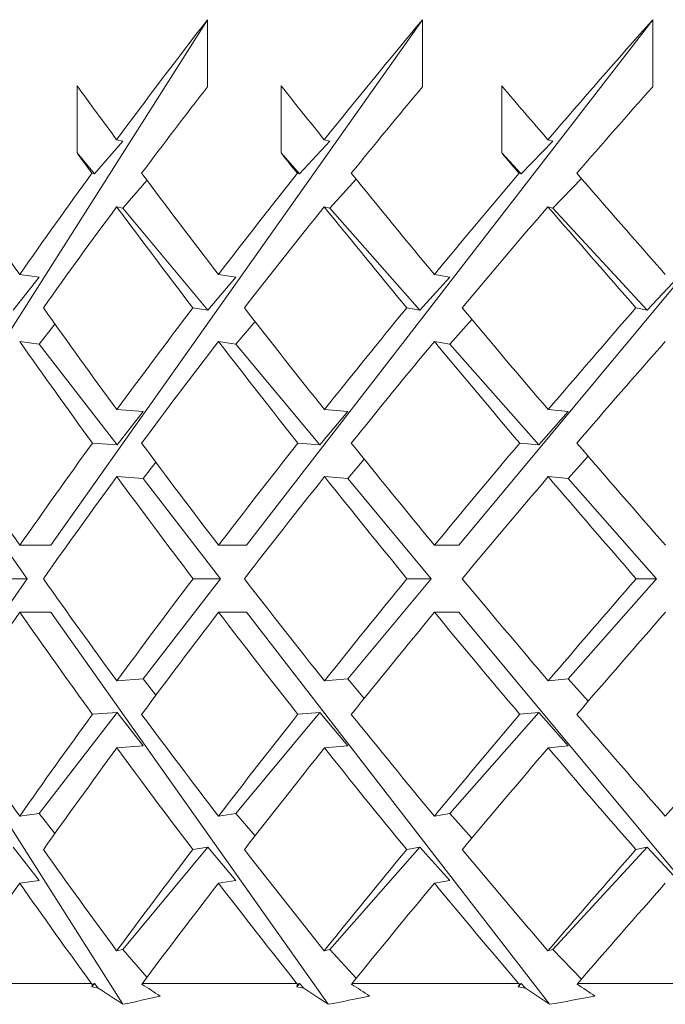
# Model space of a CAD drawing. Header units: inches. Extents: x 2.6 to 18.2, y 0.6 to 16.4.
# Tile 21 of 44: x 10.161 to 10.366, y 12.196 to 12.508. Entities that reach past the tile are written whole.
import ezdxf

# ---------------------------------------------------------------- set-up
doc = ezdxf.new("R2010")
doc.units = ezdxf.units.IN
doc.header["$MEASUREMENT"] = 0

msp = doc.modelspace()

# ---------------------------------------------------------------- linework, layer by layer
at = {"color": 7, "linetype": 'Continuous', "lineweight": 15}
for p, q in [((10.11537, 12.34171), (10.22092, 12.50808)), ((10.17135, 12.34171), (10.289, 12.50808)), ((10.22092, 12.50808), (10.22092, 12.48687)), ((10.23327, 12.34171), (10.36188, 12.50808)), ((10.289, 12.50808), (10.289, 12.48687)), ((10.30052, 12.34171), (10.43886, 12.50808)), ((10.36188, 12.50808), (10.36188, 12.48687)), ((10.17961, 12.46591), (10.17961, 12.48712)), ((10.24422, 12.46591), (10.24422, 12.48712)), ((10.31406, 12.46591), (10.31406, 12.48712)), ((10.18512, 12.45928), (10.19414, 12.46965)), ((10.19216, 12.47009), (10.19414, 12.46965)), ((10.25007, 12.45928), (10.25963, 12.46965)), ((10.25787, 12.47009), (10.25963, 12.46965)), ((10.3302, 12.46965), (10.32018, 12.45928)), ((10.3302, 12.46965), (10.32869, 12.47009)), ((10.18512, 12.45928), (10.17961, 12.46591)), ((10.25007, 12.45928), (10.24422, 12.46591)), ((10.32018, 12.45928), (10.31406, 12.46591)), ((10.18512, 12.45928), (10.18435, 12.45945)), ((10.25007, 12.45928), (10.24938, 12.45945)), ((10.31959, 12.45945), (10.32018, 12.45928)), ((10.20176, 12.45722), (10.19414, 12.44844)), ((10.26802, 12.45755), (10.25963, 12.44844)), ((10.3302, 12.44844), (10.33928, 12.45784)), ((10.19216, 12.44887), (10.19414, 12.44844)), ((10.22102, 12.41611), (10.19414, 12.44844)), ((10.25787, 12.44887), (10.25963, 12.44844)), ((10.28814, 12.41611), (10.25963, 12.44844)), ((10.3302, 12.44844), (10.32869, 12.44887)), ((10.36007, 12.41611), (10.3302, 12.44844)), ((10.15936, 12.41611), (10.16764, 12.42661)), ((10.16146, 12.42747), (10.16764, 12.42661)), ((10.22102, 12.41611), (10.22993, 12.42661)), ((10.22439, 12.42747), (10.22993, 12.42661)), ((10.29759, 12.42661), (10.28814, 12.41611)), ((10.29759, 12.42661), (10.29274, 12.42747)), ((10.36997, 12.42661), (10.36007, 12.41611)), ((10.22102, 12.41611), (10.21627, 12.41684)), ((10.28398, 12.41684), (10.28814, 12.41611)), ((10.35654, 12.41684), (10.36007, 12.41611)), ((10.23597, 12.41252), (10.22993, 12.4054)), ((10.29759, 12.4054), (10.30462, 12.41321)), ((10.17262, 12.41172), (10.16764, 12.4054)), ((10.16146, 12.40625), (10.16764, 12.4054)), ((10.22439, 12.40625), (10.22993, 12.4054)), ((10.29759, 12.4054), (10.29274, 12.40625)), ((10.19233, 12.37345), (10.16764, 12.4054)), ((10.25649, 12.37345), (10.22993, 12.4054)), ((10.32576, 12.37345), (10.29759, 12.4054)), ((10.19223, 12.38464), (10.20055, 12.38403)), ((10.19233, 12.37345), (10.20055, 12.38403)), ((10.26533, 12.38403), (10.25649, 12.37345)), ((10.26533, 12.38403), (10.25795, 12.38464)), ((10.33514, 12.38403), (10.32576, 12.37345)), ((10.33514, 12.38403), (10.32877, 12.38464)), ((10.19233, 12.37345), (10.18449, 12.37402)), ((10.24954, 12.37402), (10.25649, 12.37345)), ((10.31976, 12.37402), (10.32576, 12.37345)), ((10.26533, 12.36282), (10.2705, 12.369)), ((10.33514, 12.36282), (10.34141, 12.36989)), ((10.20456, 12.36798), (10.20055, 12.36282)), ((10.16385, 12.3311), (10.14142, 12.36282)), ((10.19223, 12.36342), (10.20055, 12.36282)), ((10.22507, 12.3311), (10.20055, 12.36282)), ((10.26533, 12.36282), (10.25795, 12.36342)), ((10.2917, 12.3311), (10.26533, 12.36282)), ((10.33514, 12.36282), (10.32877, 12.36342)), ((10.36311, 12.3311), (10.33514, 12.36282)), ((10.17135, 12.34171), (10.1615, 12.34171)), ((10.23327, 12.34171), (10.22442, 12.34171)), ((10.30052, 12.34171), (10.29278, 12.34171)), ((10.14142, 12.29938), (10.16385, 12.3311)), ((10.16385, 12.3311), (10.15413, 12.3311)), ((10.20055, 12.29938), (10.22507, 12.3311)), ((10.22507, 12.3311), (10.21635, 12.3311)), ((10.26533, 12.29938), (10.2917, 12.3311)), ((10.2917, 12.3311), (10.28406, 12.3311)), ((10.33514, 12.29938), (10.36311, 12.3311)), ((10.36311, 12.3311), (10.35663, 12.3311)), ((10.19411, 12.19638), (10.11537, 12.32049)), ((10.17135, 12.32049), (10.1615, 12.32049)), ((10.25911, 12.19638), (10.17135, 12.32049)), ((10.23327, 12.32049), (10.22442, 12.32049)), ((10.32921, 12.19638), (10.23327, 12.32049)), ((10.30052, 12.32049), (10.29278, 12.32049)), ((10.40372, 12.19638), (10.30052, 12.32049)), ((10.20055, 12.29938), (10.19223, 12.29878)), ((10.20055, 12.29938), (10.20456, 12.29422)), ((10.25795, 12.29878), (10.26533, 12.29938)), ((10.2705, 12.2932), (10.26533, 12.29938)), ((10.32877, 12.29878), (10.33514, 12.29938)), ((10.34141, 12.29231), (10.33514, 12.29938)), ((10.16764, 12.2568), (10.19233, 12.28875)), ((10.18449, 12.28818), (10.19233, 12.28875)), ((10.20055, 12.27817), (10.19233, 12.28875)), ((10.22993, 12.2568), (10.25649, 12.28875)), ((10.25649, 12.28875), (10.24954, 12.28818)), ((10.25649, 12.28875), (10.26533, 12.27817)), ((10.29759, 12.2568), (10.32576, 12.28875)), ((10.32576, 12.28875), (10.31976, 12.28818)), ((10.32576, 12.28875), (10.33514, 12.27817)), ((10.20055, 12.27817), (10.19223, 12.27756)), ((10.25795, 12.27756), (10.26533, 12.27817)), ((10.32877, 12.27756), (10.33514, 12.27817)), ((10.16764, 12.2568), (10.16146, 12.25595)), ((10.16764, 12.2568), (10.17262, 12.25048)), ((10.22993, 12.2568), (10.22439, 12.25595)), ((10.22993, 12.2568), (10.23597, 12.24968)), ((10.29274, 12.25595), (10.29759, 12.2568)), ((10.30462, 12.24899), (10.29759, 12.2568)), ((10.16764, 12.23559), (10.15936, 12.24609)), ((10.19414, 12.21376), (10.22102, 12.24609)), ((10.21627, 12.24536), (10.22102, 12.24609)), ((10.22993, 12.23559), (10.22102, 12.24609)), ((10.25963, 12.21376), (10.28814, 12.24609)), ((10.28814, 12.24609), (10.28398, 12.24536)), ((10.28814, 12.24609), (10.29759, 12.23559)), ((10.3302, 12.21376), (10.36007, 12.24609)), ((10.36007, 12.24609), (10.35654, 12.24536)), ((10.36007, 12.24609), (10.36997, 12.23559)), ((10.16764, 12.23559), (10.16146, 12.23473)), ((10.22993, 12.23559), (10.22439, 12.23473)), ((10.29274, 12.23473), (10.29759, 12.23559)), ((10.19414, 12.21376), (10.19216, 12.21333)), ((10.19414, 12.21376), (10.20176, 12.20498)), ((10.25963, 12.21376), (10.25787, 12.21333)), ((10.25963, 12.21376), (10.26802, 12.20465)), ((10.32869, 12.21333), (10.3302, 12.21376)), ((10.33928, 12.20436), (10.3302, 12.21376)), ((10.13947, 12.20292), (10.18422, 12.20292)), ((10.18444, 12.20277), (10.18422, 12.20292)), ((10.1843, 12.20193), (10.18512, 12.20292)), ((10.18444, 12.20277), (10.18512, 12.20292)), ((10.18635, 12.20151), (10.18512, 12.20292)), ((10.20021, 12.20292), (10.20018, 12.20274)), ((10.20021, 12.20292), (10.24924, 12.20292)), ((10.24919, 12.20193), (10.25007, 12.20292)), ((10.24946, 12.20277), (10.24924, 12.20292)), ((10.24946, 12.20277), (10.25007, 12.20292)), ((10.25137, 12.20151), (10.25007, 12.20292)), ((10.26661, 12.20292), (10.26655, 12.20274)), ((10.26661, 12.20292), (10.31945, 12.20292)), ((10.31927, 12.20193), (10.32018, 12.20292)), ((10.31966, 12.20277), (10.31945, 12.20292)), ((10.32018, 12.20292), (10.31966, 12.20277)), ((10.32018, 12.20292), (10.32155, 12.20151)), ((10.33803, 12.20292), (10.33794, 12.20274)), ((10.33803, 12.20292), (10.39416, 12.20292))]:
    msp.add_line(p, q, dxfattribs=at)
for centre, major_axis, ratio, start_param, end_param in [((10.78758, 12.35219), (0.79099, 0.79099), 0.472965, 1.833458, 1.877429), ((10.78758, 12.35219), (0.80839, 0.80839), 0.414214, 1.784371, 1.828342), ((10.78758, 12.35219), (0.82385, 0.82385), 0.357806, 1.735283, 1.779255), ((10.78758, 12.33123), (0.83732, -0.83732), 0.303347, 4.23874, 4.258494), ((10.78758, 12.33097), (0.79099, 0.79099), 0.472965, 1.833458, 1.865175), ((10.78758, 12.33123), (0.84878, -0.84878), 0.250487, 4.287827, 4.307581), ((10.78758, 12.33097), (0.80839, 0.80839), 0.414214, 1.784371, 1.816087), ((10.78758, 12.33123), (0.85819, -0.85819), 0.198912, 4.336915, 4.356668), ((10.78758, 12.33097), (0.82385, 0.82385), 0.357806, 1.735283, 1.767), ((10.78758, 12.31001), (0.83732, -0.83732), 0.303347, 4.23874, 4.246237), ((10.78758, 12.31001), (0.84878, -0.84878), 0.250487, 4.287827, 4.295325), ((10.78758, 12.31001), (0.85819, -0.85819), 0.198912, 4.336915, 4.344412), ((10.78758, 12.33123), (0.82385, -0.82385), 0.357806, 4.221661, 4.258567), ((10.78758, 12.35219), (0.79099, 0.79099), 0.472965, 1.889686, 1.926444), ((10.78758, 12.33123), (0.83732, -0.83732), 0.303347, 4.270748, 4.307654), ((10.78758, 12.35219), (0.80839, 0.80839), 0.414214, 1.840599, 1.877356), ((10.78758, 12.33123), (0.84878, -0.84878), 0.250487, 4.319836, 4.356742), ((10.78758, 12.35219), (0.82385, 0.82385), 0.357806, 1.791511, 1.828269), ((10.78758, 12.33123), (0.85819, -0.85819), 0.198912, 4.368923, 4.405829), ((10.78758, 12.33097), (0.79099, 0.79099), 0.472965, 1.877429, 1.914263), ((10.78758, 12.31001), (0.83732, -0.83732), 0.303347, 4.258494, 4.295472), ((10.78758, 12.33097), (0.80839, 0.80839), 0.414214, 1.828342, 1.865176), ((10.78758, 12.31001), (0.84878, -0.84878), 0.250487, 4.307581, 4.344559), ((10.78758, 12.33097), (0.82385, 0.82385), 0.357806, 1.779255, 1.816088), ((10.78758, 12.31001), (0.85819, -0.85819), 0.198912, 4.356668, 4.393646), ((10.78758, 12.33123), (0.82385, -0.82385), 0.357806, 4.270748, 4.307698), ((10.78758, 12.35219), (0.80839, 0.80839), 0.414214, 1.889539, 1.9264), ((10.78758, 12.33123), (0.83732, -0.83732), 0.303347, 4.319835, 4.356785), ((10.78758, 12.35219), (0.82385, 0.82385), 0.357806, 1.840452, 1.877313), ((10.78758, 12.33123), (0.84878, -0.84878), 0.250487, 4.368922, 4.405872), ((10.78758, 12.35219), (0.83732, 0.83732), 0.303347, 1.791364, 1.828225), ((10.78758, 12.31001), (0.82385, -0.82385), 0.357806, 4.258567, 4.295559), ((10.78758, 12.33097), (0.80839, 0.80839), 0.414214, 1.877356, 1.914263), ((10.78758, 12.31001), (0.83732, -0.83732), 0.303347, 4.307654, 4.344647), ((10.78758, 12.33097), (0.82385, 0.82385), 0.357806, 1.828269, 1.865176), ((10.78758, 12.31001), (0.84878, -0.84878), 0.250487, 4.356742, 4.393734), ((10.78758, 12.33097), (0.83732, 0.83732), 0.303347, 1.779182, 1.816089), ((10.78758, 12.33123), (0.80839, -0.80839), 0.414214, 4.270747, 4.307712), ((10.78758, 12.35219), (0.80839, 0.80839), 0.414214, 1.938539, 1.975473), ((10.78758, 12.33123), (0.82385, -0.82385), 0.357806, 4.319834, 4.3568), ((10.78758, 12.35219), (0.82385, 0.82385), 0.357806, 1.889451, 1.926386), ((10.78758, 12.33123), (0.83732, -0.83732), 0.303347, 4.368922, 4.405887), ((10.78758, 12.35219), (0.83732, 0.83732), 0.303347, 1.840364, 1.877298), ((10.78758, 12.33123), (0.84878, -0.84878), 0.250487, 4.418009, 4.454974), ((10.78758, 12.33097), (0.80839, 0.80839), 0.414214, 1.9264, 1.963351), ((10.78758, 12.31001), (0.82385, -0.82385), 0.357806, 4.307698, 4.344676), ((10.78758, 12.33097), (0.82385, 0.82385), 0.357806, 1.877313, 1.914264), ((10.78758, 12.31001), (0.83732, -0.83732), 0.303347, 4.356785, 4.393763), ((10.78758, 12.33097), (0.83732, 0.83732), 0.303347, 1.828225, 1.865176), ((10.78758, 12.31001), (0.84878, -0.84878), 0.250487, 4.405872, 4.44285), ((10.78758, 12.33123), (0.80839, -0.80839), 0.414214, 4.319834, 4.356785), ((10.78758, 12.35219), (0.82385, 0.82385), 0.357806, 1.93851, 1.975488), ((10.78758, 12.33123), (0.82385, -0.82385), 0.357806, 4.368922, 4.405872), ((10.78758, 12.35219), (0.83732, 0.83732), 0.303347, 1.889422, 1.9264), ((10.78758, 12.33123), (0.83732, -0.83732), 0.303347, 4.418009, 4.45496), ((10.78758, 12.35219), (0.84878, 0.84878), 0.250487, 1.840335, 1.877313), ((10.78758, 12.33097), (0.80839, 0.80839), 0.414214, 1.975473, 2.012438), ((10.78758, 12.31001), (0.80839, -0.80839), 0.414214, 4.307712, 4.344647), ((10.78758, 12.33097), (0.82385, 0.82385), 0.357806, 1.926386, 1.963351), ((10.78758, 12.31001), (0.82385, -0.82385), 0.357806, 4.3568, 4.393734), ((10.78758, 12.33097), (0.83732, 0.83732), 0.303347, 1.877298, 1.914263), ((10.78758, 12.31001), (0.83732, -0.83732), 0.303347, 4.405887, 4.442821), ((10.78758, 12.33097), (0.84878, 0.84878), 0.250487, 1.828211, 1.865176), ((10.78758, 12.33123), (0.79099, -0.79099), 0.472965, 4.319834, 4.356742), ((10.78758, 12.35219), (0.82385, 0.82385), 0.357806, 1.987626, 2.024618), ((10.78758, 12.33123), (0.80839, -0.80839), 0.414214, 4.368922, 4.405829), ((10.78758, 12.35219), (0.83732, 0.83732), 0.303347, 1.938539, 1.975531), ((10.78758, 12.33123), (0.82385, -0.82385), 0.357806, 4.418009, 4.454916), ((10.78758, 12.35219), (0.84878, 0.84878), 0.250487, 1.889451, 1.926444), ((10.78758, 12.33123), (0.83732, -0.83732), 0.303347, 4.467097, 4.504004), ((10.78758, 12.35219), (0.85819, 0.85819), 0.198912, 1.840364, 1.877356), ((10.78758, 12.33097), (0.82385, 0.82385), 0.357806, 1.975488, 2.012438), ((10.78758, 12.31001), (0.80839, -0.80839), 0.414214, 4.356785, 4.393646), ((10.78758, 12.33097), (0.83732, 0.83732), 0.303347, 1.9264, 1.96335), ((10.78758, 12.31001), (0.82385, -0.82385), 0.357806, 4.405872, 4.442734), ((10.78758, 12.33097), (0.84878, 0.84878), 0.250487, 1.877313, 1.914263), ((10.78758, 12.31001), (0.83732, -0.83732), 0.303347, 4.45496, 4.491821), ((10.78758, 12.33123), (0.79099, -0.79099), 0.472965, 4.368922, 4.405756), ((10.78758, 12.35219), (0.83732, 0.83732), 0.303347, 1.987714, 2.024692), ((10.78758, 12.33123), (0.80839, -0.80839), 0.414214, 4.41801, 4.454843), ((10.78758, 12.35219), (0.84878, 0.84878), 0.250487, 1.938626, 1.975604), ((10.78758, 12.33123), (0.82385, -0.82385), 0.357806, 4.467097, 4.503931), ((10.78758, 12.35219), (0.85819, 0.85819), 0.198912, 1.889539, 1.926517), ((10.78758, 12.33097), (0.82385, 0.82385), 0.357806, 2.024618, 2.061288), ((10.78758, 12.31001), (0.79099, -0.79099), 0.472965, 4.356742, 4.393308), ((10.78758, 12.33097), (0.83732, 0.83732), 0.303347, 1.975531, 2.0122), ((10.78758, 12.31001), (0.80839, -0.80839), 0.414214, 4.405829, 4.442395), ((10.78758, 12.33097), (0.84878, 0.84878), 0.250487, 1.926444, 1.963113), ((10.78758, 12.31001), (0.82385, -0.82385), 0.357806, 4.454916, 4.491482), ((10.78758, 12.33097), (0.85819, 0.85819), 0.198912, 1.877356, 1.914026)]:
    msp.add_ellipse(centre, major_axis=major_axis, ratio=ratio, start_param=start_param, end_param=end_param, dxfattribs=at)
for points in [[(10.1843, 12.20193), (10.18435, 12.20221), (10.18439, 12.20249), (10.18444, 12.20277)], [(10.1843, 12.20193), (10.18498, 12.20179), (10.18566, 12.20165), (10.18635, 12.20151)], [(10.19411, 12.19638), (10.19152, 12.19809), (10.18893, 12.1998), (10.18635, 12.20151)], [(10.20018, 12.20274), (10.20209, 12.20149), (10.20399, 12.20025), (10.2059, 12.19901)], [(10.24919, 12.20193), (10.24928, 12.20221), (10.24937, 12.20249), (10.24946, 12.20277)], [(10.24919, 12.20193), (10.24992, 12.20179), (10.25064, 12.20165), (10.25137, 12.20151)], [(10.25911, 12.19638), (10.25653, 12.19809), (10.25395, 12.1998), (10.25137, 12.20151)], [(10.26655, 12.20274), (10.26845, 12.20149), (10.27035, 12.20025), (10.27225, 12.19901)], [(10.31927, 12.20193), (10.3194, 12.20221), (10.31953, 12.20249), (10.31966, 12.20277)], [(10.31927, 12.20193), (10.32003, 12.20179), (10.32079, 12.20165), (10.32155, 12.20151)], [(10.32921, 12.19638), (10.32665, 12.19809), (10.3241, 12.1998), (10.32155, 12.20151)], [(10.33794, 12.20274), (10.33982, 12.20149), (10.3417, 12.20025), (10.34357, 12.19901)], [(10.19411, 12.19638), (10.19804, 12.19719), (10.20197, 12.19807), (10.2059, 12.19901)], [(10.27225, 12.19901), (10.26788, 12.19807), (10.26349, 12.19719), (10.25911, 12.19638)], [(10.32921, 12.19638), (10.334, 12.19719), (10.33879, 12.19807), (10.34357, 12.19901)]]:
    msp.add_open_spline(points, degree=3, dxfattribs=at)

doc.saveas('drawing.dxf')
